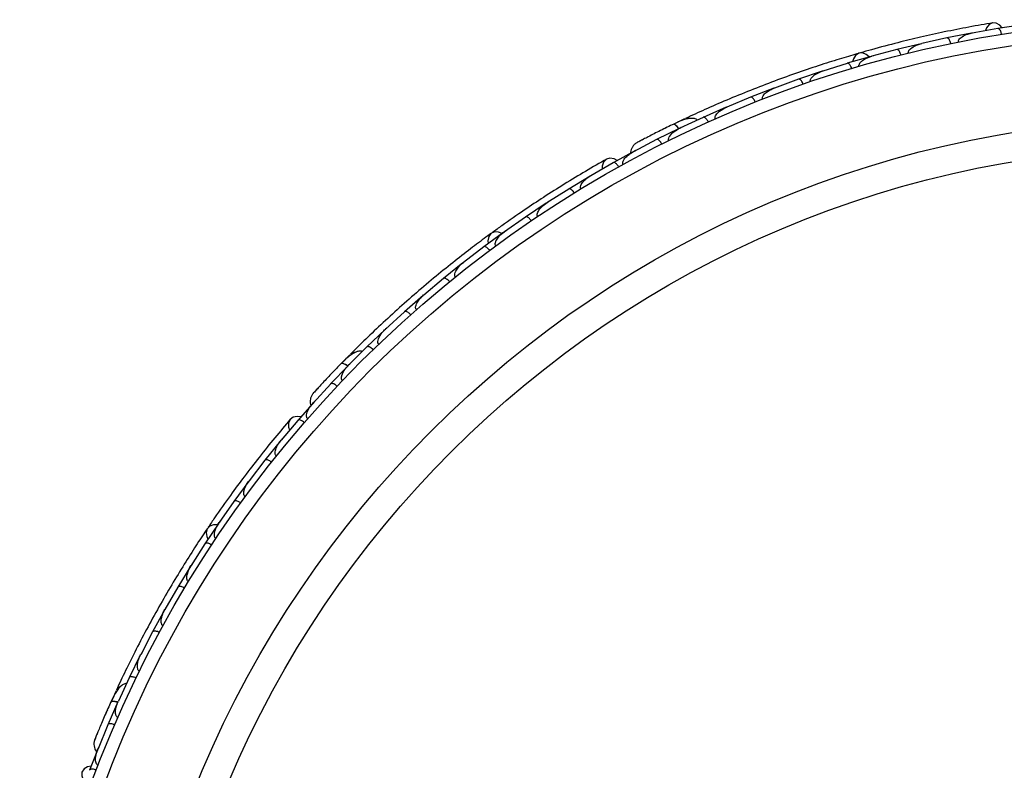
# Model space of a CAD drawing. Header units: millimetres. Extents: x 59 to 109, y 26 to 144.
# Tile 35 of 158: x 70.54 to 74.4, y 55.27 to 58.22. Entities that reach past the tile are written whole.
import ezdxf

# ---------------------------------------------------------------- set-up
doc = ezdxf.new("R2010")
doc.units = ezdxf.units.MM

msp = doc.modelspace()

# ---------------------------------------------------------------- linework, layer by layer
at = {"color": 7, "linetype": 'Continuous', "lineweight": 25}
for p, q in [((74.26959, 58.16427), (74.17308, 58.14523)), ((74.37269, 58.18216), (74.27243, 58.16439)), ((74.27931, 58.16561), (74.27275, 58.16447)), ((74.47052, 58.19716), (74.37269, 58.18224)), ((74.17308, 58.14516), (74.07426, 58.12312)), ((74.0815, 58.12473), (74.07453, 58.1232)), ((73.97632, 58.09964), (73.87892, 58.07339)), ((74.07146, 58.12287), (73.97631, 58.09972)), ((73.87614, 58.07302), (73.78235, 58.0458)), ((73.88625, 58.07536), (73.87912, 58.07346)), ((73.68362, 58.0148), (73.59118, 57.98353)), ((73.78236, 58.04572), (73.68637, 58.01529)), ((73.69358, 58.01757), (73.6865, 58.01535)), ((73.59119, 57.98346), (73.49661, 57.94884)), ((73.49388, 57.94823), (73.40279, 57.91292)), ((73.50346, 57.95135), (73.49666, 57.94889)), ((73.40281, 57.91284), (73.30957, 57.87402)), ((73.30692, 57.87331), (73.21719, 57.83392)), ((73.31597, 57.87669), (73.30954, 57.87403)), ((73.14419, 57.82753), (73.10451, 57.80872)), ((73.21721, 57.83384), (73.12546, 57.79082)), ((73.12276, 57.78996), (73.0344, 57.74644)), ((73.13118, 57.7935), (73.12537, 57.7908)), ((73.03443, 57.74637), (72.94413, 57.69905)), ((72.95118, 57.70336), (72.86436, 57.65588)), ((72.94912, 57.70166), (72.94399, 57.699)), ((72.86438, 57.6558), (72.77625, 57.60482)), ((72.77363, 57.60373), (72.68944, 57.55284)), ((72.7823, 57.60832), (72.77653, 57.605)), ((72.68947, 57.55277), (72.60415, 57.49826)), ((72.6016, 57.49706), (72.52011, 57.44277)), ((72.6104, 57.50225), (72.60438, 57.49843)), ((72.52014, 57.4427), (72.43759, 57.38472)), ((72.43511, 57.38342), (72.35628, 57.32577)), ((72.4438, 57.38908), (72.43776, 57.38486)), ((72.35632, 57.3257), (72.27653, 57.26426)), ((72.27411, 57.26286), (72.19794, 57.20187)), ((72.28252, 57.26888), (72.27663, 57.26437)), ((72.19798, 57.2018), (72.12094, 57.13693)), ((72.11858, 57.13542), (72.04506, 57.07108)), ((72.12652, 57.14163), (72.12097, 57.13698)), ((72.04511, 57.07101), (71.97077, 57.00265)), ((71.97588, 57.00734), (71.97074, 57.00264)), ((71.96852, 57.00107), (71.89767, 56.93336)), ((71.89772, 56.9333), (71.82622, 56.86149)), ((71.83127, 56.90239), (71.80041, 56.87114)), ((71.82398, 56.85976), (71.75583, 56.78864)), ((71.83067, 56.86596), (71.82614, 56.86144)), ((71.75589, 56.78859), (71.68721, 56.71324)), ((71.69237, 56.7197), (71.62701, 56.64539)), ((71.691, 56.7174), (71.6871, 56.71314)), ((71.62707, 56.64533), (71.56169, 56.56727)), ((71.55959, 56.56535), (71.49789, 56.48873)), ((71.56617, 56.57263), (71.56188, 56.56754)), ((71.49794, 56.48868), (71.43641, 56.40827)), ((71.43442, 56.40628), (71.37641, 56.32739)), ((71.44092, 56.41416), (71.43657, 56.40851)), ((71.37647, 56.32733), (71.31873, 56.24461)), ((71.31684, 56.24255), (71.26249, 56.16141)), ((71.32308, 56.25084), (71.31884, 56.24481)), ((71.26255, 56.16136), (71.20858, 56.07634)), ((71.21263, 56.08272), (71.20864, 56.07647)), ((71.20679, 56.0742), (71.15607, 55.99083)), ((71.15613, 55.99078), (71.10592, 55.90347)), ((71.10422, 55.90124), (71.05714, 55.81564)), ((71.10956, 55.90979), (71.10593, 55.90353)), ((71.05721, 55.81559), (71.01074, 55.72592)), ((71.01393, 55.73208), (71.01071, 55.72591)), ((71.00916, 55.72367), (70.96575, 55.63582)), ((70.96581, 55.63578), (70.92318, 55.54384)), ((70.91394, 55.584), (70.89563, 55.54408)), ((70.92167, 55.54145), (70.88196, 55.45131)), ((70.92584, 55.54957), (70.92313, 55.54377)), ((70.88202, 55.45128), (70.84326, 55.35698)), ((70.8459, 55.36482), (70.8099, 55.27264)), ((70.8454, 55.36219), (70.84319, 55.35685))]:
    msp.add_line(p, q, dxfattribs=at)
at = {"color": 7, "linetype": 'Continuous', "lineweight": 25, "flags": 128}
for points in [[(74.38994, 58.18521), (74.38082, 58.19562), (74.36668, 58.20348), (74.35169, 58.20419), (74.33806, 58.19765), (74.32782, 58.18483), (74.3237, 58.17393)], [(73.86767, 58.07076), (73.85647, 58.08071), (73.84162, 58.08642), (73.82689, 58.08506), (73.81439, 58.07684), (73.80594, 58.06294), (73.80329, 58.0523)], [(73.05452, 57.78458), (73.05484, 57.78472), (73.05515, 57.78484)], [(72.87955, 57.66458), (72.86742, 57.67124), (72.85145, 57.67378), (72.83712, 57.66932), (72.82655, 57.65852), (72.82131, 57.64297), (72.82116, 57.63132)], [(72.42793, 57.3784), (72.414, 57.38392), (72.39809, 57.3842), (72.38471, 57.37789), (72.37578, 57.36589), (72.37259, 57.34994), (72.37374, 57.33903)], [(71.76169, 56.83137), (71.76194, 56.83161), (71.76219, 56.83182)], [(71.63832, 56.65876), (71.62464, 56.66087), (71.60876, 56.65779), (71.59682, 56.6487), (71.59059, 56.63494), (71.59098, 56.61853), (71.59482, 56.60754)], [(71.31181, 56.23537), (71.29683, 56.23579), (71.28179, 56.23062), (71.27137, 56.22012), (71.26708, 56.20578), (71.26954, 56.1897), (71.27436, 56.17985)], [(70.81595, 55.28907), (70.80238, 55.28638), (70.7885, 55.27805), (70.78039, 55.26543), (70.77924, 55.25036), (70.78522, 55.23507), (70.7926, 55.22606)]]:
    msp.add_lwpolyline(points, dxfattribs=at)
at = {"color": 1, "linetype": 'Continuous', "lineweight": 25, "flags": 128}
for points in [[(73.12206, 57.78933), (73.12016, 57.79189), (73.11512, 57.79788), (73.1103, 57.80246), (73.10587, 57.80546), (73.10201, 57.80675), (73.09887, 57.8063)], [(71.82354, 56.85893), (71.82087, 56.86069), (71.81409, 56.86459), (71.80799, 56.86725), (71.80281, 56.86855), (71.79874, 56.86845), (71.79594, 56.86695)], [(70.92154, 55.54051), (70.91843, 55.54126), (70.91072, 55.54261), (70.90408, 55.54301), (70.89877, 55.54246), (70.89498, 55.54098), (70.89286, 55.53861)]]:
    msp.add_lwpolyline(points, dxfattribs=at)
at = {"color": 7, "linetype": 'Continuous', "lineweight": 25}
for radius in [4.575, 4.525, 4.188, 4.075]:
    msp.add_circle((75.11108, 53.64198), radius, dxfattribs=at)
for centre, start, end in [((73.15686, 57.80555), 65.6192, 111.09896), ((71.85069, 56.88608), 85.6192, 131.09896), ((70.93776, 55.57531), 105.6192, 151.09896)]:
    msp.add_arc(centre, 0.02567, start, end, dxfattribs=at)
for points, knots in [([(74.35276, 58.20438), (74.3224, 58.19918), (74.26465, 58.18927), (74.16742, 58.17002), (74.07352, 58.14944), (73.97755, 58.12621), (73.8982, 58.10556), (73.84825, 58.09107), (73.83377, 58.08687)], [0, 0, 0, 0, 0.2180556, 0.4147202, 0.5912036, 0.7489875, 0.9272426, 1, 1, 1, 1]), ([(74.21834, 58.12903), (74.21819, 58.13012), (74.21801, 58.13152), (74.21839, 58.13441), (74.22013, 58.13915), (74.22524, 58.14497), (74.23673, 58.15349), (74.25274, 58.16028), (74.26654, 58.16378), (74.27253, 58.1649), (74.27261, 58.16491)], [0, 0, 0, 0, 0.0439924, 0.0565425, 0.1182118, 0.2485839, 0.3779124, 0.7339208, 0.9964229, 1, 1, 1, 1]), ([(74.38707, 58.15932), (74.38678, 58.16087), (74.38602, 58.16496), (74.38399, 58.17119), (74.38091, 58.17725), (74.37727, 58.18138), (74.37451, 58.18247), (74.37307, 58.18239), (74.37282, 58.18235), (74.37278, 58.18234)], [0, 0, 0, 0, 0.1152798, 0.3056806, 0.5012898, 0.7256609, 0.9501956, 0.9934701, 1, 1, 1, 1]), ([(74.02197, 58.08545), (74.02181, 58.08627), (74.0215, 58.08785), (74.02178, 58.09096), (74.02356, 58.09598), (74.02825, 58.10175), (74.0392, 58.11069), (74.05479, 58.11815), (74.06844, 58.12226), (74.07432, 58.12362), (74.0744, 58.12364)], [0, 0, 0, 0, 0.0336188, 0.0647198, 0.1259403, 0.2511281, 0.3754616, 0.735616, 0.9964191, 1, 1, 1, 1]), ([(74.18848, 58.12298), (74.18844, 58.1232), (74.18785, 58.12595), (74.18633, 58.13118), (74.18338, 58.13767), (74.17977, 58.14275), (74.17625, 58.14529), (74.17405, 58.14552), (74.17318, 58.14535), (74.17315, 58.14534)], [0, 0, 0, 0, 0.0163611, 0.206885, 0.3985455, 0.5994314, 0.8309806, 0.9934816, 1, 1, 1, 1]), ([(73.82846, 58.08557), (73.80635, 58.07909), (73.76221, 58.06616), (73.68041, 58.04044), (73.59118, 58.01042), (73.49686, 57.97653), (73.40144, 57.93974), (73.30899, 57.90181), (73.22189, 57.8639), (73.17221, 57.8409), (73.14736, 57.82939)], [0, 0, 0, 0, 0.1251424, 0.2497929, 0.374676, 0.4998622, 0.6249666, 0.7502587, 0.8750633, 1, 1, 1, 1]), ([(73.99268, 58.07817), (73.99226, 58.07969), (73.99114, 58.0837), (73.98856, 58.08972), (73.98495, 58.09548), (73.98094, 58.09927), (73.97807, 58.1001), (73.97664, 58.09989), (73.97639, 58.09983), (73.97635, 58.09982)], [0, 0, 0, 0, 0.1157169, 0.3058088, 0.5011944, 0.7257089, 0.9503963, 0.9934905, 1, 1, 1, 1]), ([(73.79964, 58.02498), (73.79915, 58.02648), (73.79785, 58.03044), (73.79501, 58.03634), (73.79114, 58.04194), (73.78697, 58.04555), (73.78407, 58.04625), (73.78264, 58.04598), (73.78239, 58.0459), (73.78236, 58.04589)], [0, 0, 0, 0, 0.1158119, 0.3058371, 0.5011744, 0.7257197, 0.95044, 0.9934949, 1, 1, 1, 1]), ([(73.82843, 58.03349), (73.82829, 58.03405), (73.82782, 58.03581), (73.82797, 58.03919), (73.83041, 58.04609), (73.83693, 58.05313), (73.85281, 58.06482), (73.86738, 58.07066), (73.87893, 58.07388), (73.87901, 58.0739)], [0, 0, 0, 0, 0.02335, 0.0734618, 0.134698, 0.325553, 0.4727956, 0.9964114, 1, 1, 1, 1]), ([(73.6377, 57.97323), (73.63759, 57.97354), (73.63725, 57.97457), (73.63689, 57.97703), (73.63739, 57.98079), (73.64013, 57.98706), (73.64591, 57.99372), (73.66078, 58.00563), (73.67496, 58.01206), (73.68633, 58.01577), (73.68641, 58.0158)], [0, 0, 0, 0, 0.0130732, 0.044023, 0.1002245, 0.1663566, 0.3297208, 0.4739231, 0.9964125, 1, 1, 1, 1]), ([(73.60933, 57.96347), (73.60925, 57.96369), (73.60831, 57.96634), (73.60611, 57.97133), (73.60233, 57.97737), (73.59808, 57.98193), (73.59424, 57.98398), (73.59202, 57.98391), (73.59118, 57.98362), (73.59115, 57.98361)], [0, 0, 0, 0, 0.01674193, 0.20707182, 0.39855042, 0.59933539, 0.83103755, 0.9934948, 1, 1, 1, 1]), ([(73.44976, 57.90468), (73.44973, 57.90474), (73.44926, 57.90591), (73.44871, 57.90864), (73.44941, 57.91364), (73.45372, 57.92225), (73.46404, 57.93218), (73.4792, 57.94194), (73.49058, 57.94709), (73.49651, 57.94931), (73.49659, 57.94934)], [0, 0, 0, 0, 0.0028352, 0.050977, 0.1103366, 0.2078119, 0.4531845, 0.7216401, 0.9964148, 1, 1, 1, 1]), ([(73.42175, 57.89366), (73.42167, 57.89387), (73.42061, 57.89648), (73.4182, 57.90136), (73.41415, 57.90723), (73.40971, 57.9116), (73.40579, 57.91348), (73.40358, 57.91332), (73.40275, 57.913), (73.40272, 57.91298)], [0, 0, 0, 0, 0.016652, 0.2070285, 0.3985507, 0.5993597, 0.831024, 0.9934916, 1, 1, 1, 1]), ([(73.26463, 57.82781), (73.26429, 57.82872), (73.26355, 57.83069), (73.26355, 57.83475), (73.26546, 57.84109), (73.27431, 57.85367), (73.29, 57.86507), (73.30397, 57.87215), (73.30948, 57.8745), (73.30955, 57.87453)], [0, 0, 0, 0, 0.0388574, 0.084812, 0.162938, 0.3126958, 0.7369051, 0.9964149, 1, 1, 1, 1]), ([(73.19496, 57.82324), (73.1931, 57.82442), (73.18698, 57.82833), (73.16894, 57.83099), (73.13901, 57.82536), (73.11251, 57.81278), (73.09883, 57.80628)], [0, 0, 0, 0, 0.0722062, 0.2380923, 0.6065513, 1, 1, 1, 1]), ([(73.23692, 57.81548), (73.23624, 57.8169), (73.23444, 57.82065), (73.23085, 57.82614), (73.2263, 57.83118), (73.22169, 57.83422), (73.21873, 57.83454), (73.21736, 57.83409), (73.21712, 57.83398), (73.21709, 57.83397)], [0, 0, 0, 0, 0.11561, 0.3057804, 0.5012224, 0.7256982, 0.9503445, 0.9934853, 1, 1, 1, 1]), ([(73.10178, 57.80771), (73.09315, 57.80353), (73.07594, 57.79518), (73.0494, 57.78206), (73.02406, 57.76934), (73.00119, 57.75768), (72.9819, 57.74771), (72.96751, 57.7402), (72.95833, 57.73537), (72.95723, 57.73478), (72.9567, 57.73448)], [0, 0, 0, 0, 0.12533411, 0.25023512, 0.37570478, 0.50150733, 0.62708115, 0.75240271, 0.87833345, 1, 1, 1, 1]), ([(73.07036, 57.79239), (73.07027, 57.79234), (73.06494, 57.78977), (73.05968, 57.78715), (73.05451, 57.78458)], [0, 0, 0, 0, 0.0174037, 1, 1, 1, 1]), ([(73.08233, 57.74256), (73.08205, 57.74318), (73.08131, 57.74481), (73.08088, 57.74834), (73.08194, 57.75414), (73.08823, 57.76556), (73.10306, 57.77893), (73.11743, 57.7875), (73.12525, 57.79125), (73.12533, 57.79129)], [0, 0, 0, 0, 0.0273886, 0.0721385, 0.1418849, 0.2690946, 0.6203421, 0.9964192, 1, 1, 1, 1]), ([(73.12117, 57.78801), (73.1209, 57.78846), (73.11784, 57.79343), (73.11186, 57.80016), (73.10443, 57.80641), (73.1005, 57.80703), (73.09898, 57.80635), (73.09887, 57.8063)], [0, 0, 0, 0, 0.0316493, 0.3464731, 0.6613851, 0.9762941, 1, 1, 1, 1]), ([(72.98167, 57.74761), (72.97502, 57.74415), (72.96171, 57.73721), (72.95848, 57.73546), (72.95686, 57.73459)], [0, 0, 0, 0, 0.4997894, 1, 1, 1, 1]), ([(73.05487, 57.72886), (73.05413, 57.73025), (73.05217, 57.73391), (73.04835, 57.73924), (73.04358, 57.74408), (73.03886, 57.74692), (73.03589, 57.74712), (73.03454, 57.7466), (73.03431, 57.74649), (73.03428, 57.74647)], [0, 0, 0, 0, 0.1153787, 0.305714, 0.5012752, 0.7256734, 0.9502371, 0.9934744, 1, 1, 1, 1]), ([(72.9029, 57.64879), (72.90271, 57.64915), (72.90199, 57.65049), (72.90125, 57.65352), (72.90163, 57.65886), (72.90593, 57.66913), (72.91594, 57.68025), (72.92966, 57.69116), (72.939, 57.69686), (72.94388, 57.69947), (72.94395, 57.6995)], [0, 0, 0, 0, 0.0165279, 0.0607653, 0.1238722, 0.2334997, 0.5249132, 0.7588895, 0.9964268, 1, 1, 1, 1]), ([(72.95678, 57.73454), (72.95332, 57.73214), (72.94656, 57.72746), (72.93915, 57.71786), (72.93464, 57.70772), (72.93217, 57.69938), (72.9326, 57.69463), (72.93272, 57.69326)], [0, 0, 0, 0, 0.25091, 0.490928, 0.714443, 0.9181712, 1, 1, 1, 1]), ([(72.83806, 57.66988), (72.81131, 57.6546), (72.76043, 57.62554), (72.67565, 57.5742), (72.59445, 57.52274), (72.51221, 57.46809), (72.44471, 57.42154), (72.40273, 57.39085), (72.39056, 57.38195)], [0, 0, 0, 0, 0.2180556, 0.4147202, 0.5912036, 0.7489875, 0.9272426, 1, 1, 1, 1]), ([(72.88571, 57.63927), (72.88491, 57.64062), (72.8828, 57.6442), (72.87876, 57.64936), (72.87379, 57.65401), (72.86896, 57.65665), (72.86599, 57.65672), (72.86467, 57.65615), (72.86444, 57.65603), (72.86441, 57.65601)], [0, 0, 0, 0, 0.1152798, 0.3056806, 0.5012898, 0.7256609, 0.9501956, 0.9934701, 1, 1, 1, 1]), ([(72.73752, 57.55309), (72.73701, 57.55407), (72.73635, 57.55532), (72.73572, 57.55817), (72.73574, 57.56322), (72.73855, 57.57043), (72.74643, 57.58237), (72.75915, 57.59423), (72.77093, 57.60224), (72.77617, 57.60533), (72.77624, 57.60537)], [0, 0, 0, 0, 0.0439924, 0.0565425, 0.1182118, 0.2485839, 0.3779124, 0.7339208, 0.9964229, 1, 1, 1, 1]), ([(72.71153, 57.5372), (72.71141, 57.53739), (72.70992, 57.53977), (72.7067, 57.54417), (72.70171, 57.54925), (72.69658, 57.5528), (72.6924, 57.55398), (72.69026, 57.55344), (72.6895, 57.55298), (72.68947, 57.55296)], [0, 0, 0, 0, 0.0163611, 0.206885, 0.3985455, 0.5994314, 0.8309806, 0.9934816, 1, 1, 1, 1]), ([(72.5679, 57.44498), (72.56746, 57.44569), (72.56663, 57.44707), (72.56583, 57.45009), (72.56579, 57.45541), (72.56822, 57.46244), (72.57545, 57.47459), (72.58756, 57.48693), (72.59898, 57.49546), (72.60403, 57.49875), (72.6041, 57.49879)], [0, 0, 0, 0, 0.0336188, 0.0647198, 0.1259403, 0.2511281, 0.3754616, 0.735616, 0.9964191, 1, 1, 1, 1]), ([(72.54286, 57.42812), (72.54194, 57.4294), (72.53952, 57.43279), (72.53503, 57.43756), (72.52967, 57.44174), (72.52461, 57.44393), (72.52163, 57.44373), (72.52036, 57.44304), (72.52014, 57.4429), (72.52011, 57.44288)], [0, 0, 0, 0, 0.1157169, 0.3058088, 0.5011944, 0.7257089, 0.9503963, 0.9934905, 1, 1, 1, 1]), ([(72.38601, 57.3789), (72.36745, 57.36525), (72.3304, 57.33801), (72.26233, 57.28586), (72.18874, 57.22714), (72.1117, 57.16302), (72.03462, 57.09582), (71.96072, 57.02856), (71.89184, 56.96315), (71.85302, 56.92454), (71.83361, 56.90522)], [0, 0, 0, 0, 0.1251424, 0.2497929, 0.374676, 0.4998622, 0.6249666, 0.7502587, 0.8750633, 1, 1, 1, 1]), ([(72.4038, 57.32996), (72.40347, 57.33044), (72.40243, 57.33193), (72.40142, 57.33515), (72.40135, 57.34247), (72.40507, 57.35132), (72.416, 57.36774), (72.42768, 57.37821), (72.43743, 57.38518), (72.4375, 57.38523)], [0, 0, 0, 0, 0.02335, 0.0734618, 0.134698, 0.325553, 0.4727956, 0.9964114, 1, 1, 1, 1]), ([(72.37965, 57.31211), (72.37868, 57.31335), (72.3761, 57.31663), (72.37141, 57.32121), (72.36587, 57.32514), (72.36071, 57.32711), (72.35774, 57.32678), (72.3565, 57.32603), (72.35629, 57.32588), (72.35626, 57.32585)], [0, 0, 0, 0, 0.1158119, 0.3058371, 0.5011744, 0.7257197, 0.95044, 0.9934949, 1, 1, 1, 1]), ([(72.24518, 57.2081), (72.24498, 57.20835), (72.2443, 57.2092), (72.24312, 57.21139), (72.2423, 57.21509), (72.24273, 57.22193), (72.24589, 57.23016), (72.25579, 57.24644), (72.26691, 57.25733), (72.27633, 57.2647), (72.27639, 57.26475)], [0, 0, 0, 0, 0.0130732, 0.044023, 0.1002245, 0.1663566, 0.3297208, 0.4739231, 0.9964125, 1, 1, 1, 1]), ([(72.22185, 57.18923), (72.22171, 57.1894), (72.21992, 57.19157), (72.21615, 57.19551), (72.21053, 57.19988), (72.20497, 57.20272), (72.20066, 57.20333), (72.1986, 57.20251), (72.19791, 57.20195), (72.19788, 57.20193)], [0, 0, 0, 0, 0.0167419, 0.2070718, 0.3985504, 0.5993354, 0.8310375, 0.9934948, 1, 1, 1, 1]), ([(72.09202, 57.0794), (72.09197, 57.07945), (72.09113, 57.08038), (72.08968, 57.08276), (72.08863, 57.0877), (72.08973, 57.09726), (72.09603, 57.11013), (72.10694, 57.12448), (72.11587, 57.13321), (72.12068, 57.13733), (72.12075, 57.13739)], [0, 0, 0, 0, 0.00283524, 0.05097702, 0.11033655, 0.20781194, 0.45318455, 0.72164005, 0.99641479, 1, 1, 1, 1]), ([(72.06947, 57.05946), (72.06932, 57.05963), (72.06743, 57.06172), (72.06349, 57.06549), (72.05769, 57.06962), (72.05202, 57.07221), (72.04769, 57.07263), (72.04567, 57.07173), (72.045, 57.07114), (72.04498, 57.07112)], [0, 0, 0, 0, 0.01665195, 0.20702847, 0.39855075, 0.59935968, 0.83102403, 0.99349163, 1, 1, 1, 1]), ([(71.94434, 56.94385), (71.94371, 56.94459), (71.94235, 56.94619), (71.94096, 56.95001), (71.94058, 56.95661), (71.9446, 56.97147), (71.95544, 56.98754), (71.96614, 56.99897), (71.97052, 57.00306), (71.97058, 57.00311)], [0, 0, 0, 0, 0.0388574, 0.084812, 0.162938, 0.3126958, 0.7369051, 0.9964149, 1, 1, 1, 1]), ([(71.92252, 56.92279), (71.92197, 56.92334), (71.92086, 56.92446), (71.91876, 56.92636), (71.91622, 56.92843), (71.91327, 56.9305), (71.91035, 56.93222), (71.90745, 56.93359), (71.90462, 56.93452), (71.90203, 56.9349), (71.89983, 56.93471), (71.89845, 56.93412), (71.89778, 56.93358), (71.89759, 56.9334), (71.89756, 56.93337)], [0, 0, 0, 0, 0.0574106, 0.1154252, 0.2092601, 0.3056827, 0.4021848, 0.5011675, 0.6118602, 0.7257855, 0.8367035, 0.9504885, 0.9935042, 1, 1, 1, 1]), ([(71.88044, 56.91572), (71.87829, 56.9162), (71.8712, 56.91778), (71.85334, 56.91411), (71.82714, 56.89859), (71.80654, 56.8777), (71.79591, 56.86692)], [0, 0, 0, 0, 0.0722062, 0.2380923, 0.6065513, 1, 1, 1, 1]), ([(71.79819, 56.86926), (71.79152, 56.86238), (71.77819, 56.84865), (71.75775, 56.82725), (71.73828, 56.80662), (71.72078, 56.78784), (71.70606, 56.77188), (71.69511, 56.7599), (71.68813, 56.75222), (71.68731, 56.75129), (71.6869, 56.75083)], [0, 0, 0, 0, 0.1253341, 0.2502351, 0.3757048, 0.5015073, 0.6270811, 0.7524027, 0.8783335, 1, 1, 1, 1]), ([(71.82315, 56.85739), (71.82274, 56.85772), (71.81817, 56.86134), (71.81024, 56.86562), (71.80113, 56.86895), (71.79722, 56.86819), (71.79602, 56.86703), (71.79594, 56.86695)], [0, 0, 0, 0, 0.0316491, 0.3464729, 0.661385, 0.9762941, 1, 1, 1, 1]), ([(71.80219, 56.80139), (71.80195, 56.80162), (71.80146, 56.80209), (71.80086, 56.80284), (71.80036, 56.80357), (71.79994, 56.80428), (71.79957, 56.80503), (71.7992, 56.80593), (71.79886, 56.80699), (71.79858, 56.80822), (71.79839, 56.80948), (71.79825, 56.81107), (71.79825, 56.81299), (71.79844, 56.81523), (71.7988, 56.81746), (71.79934, 56.81991), (71.80009, 56.82257), (71.80109, 56.82542), (71.80222, 56.82822), (71.80348, 56.83098), (71.80486, 56.83371), (71.80634, 56.83641), (71.8079, 56.83906), (71.80957, 56.8417), (71.81134, 56.84433), (71.8132, 56.84695), (71.81514, 56.84952), (71.81781, 56.8529), (71.82131, 56.85701), (71.82431, 56.86022), (71.82588, 56.86183), (71.82594, 56.86188)], [0, 0, 0, 0, 0.0136004, 0.0273521, 0.0383826, 0.0494831, 0.0607816, 0.0721388, 0.0892941, 0.1065889, 0.1242322, 0.1419631, 0.17329, 0.2048652, 0.2369916, 0.2692377, 0.3123122, 0.3555278, 0.3990692, 0.4426871, 0.4871255, 0.5316139, 0.5762306, 0.6208822, 0.6675583, 0.7142647, 0.7610545, 0.8078691, 0.9020625, 0.9964289, 1, 1, 1, 1]), ([(71.77391, 56.84412), (71.77384, 56.84405), (71.76971, 56.8398), (71.76566, 56.83554), (71.76169, 56.83136)], [0, 0, 0, 0, 0.0174037, 1, 1, 1, 1]), ([(71.70588, 56.77171), (71.70082, 56.76618), (71.69068, 56.75511), (71.68824, 56.75236), (71.68702, 56.75099)], [0, 0, 0, 0, 0.4997894, 1, 1, 1, 1]), ([(71.78108, 56.77913), (71.77991, 56.78017), (71.77681, 56.78295), (71.7714, 56.78664), (71.76526, 56.78957), (71.75985, 56.79062), (71.757, 56.78979), (71.75591, 56.78885), (71.75573, 56.78866), (71.75571, 56.78863)], [0, 0, 0, 0, 0.1153787, 0.305714, 0.5012752, 0.7256734, 0.9502371, 0.9934744, 1, 1, 1, 1]), ([(71.68696, 56.75091), (71.68453, 56.74748), (71.67978, 56.74077), (71.6761, 56.72921), (71.67532, 56.71814), (71.67586, 56.70946), (71.67789, 56.70514), (71.67847, 56.7039)], [0, 0, 0, 0, 0.25091, 0.490928, 0.714443, 0.9181712, 1, 1, 1, 1]), ([(71.66566, 56.65191), (71.66535, 56.65218), (71.66423, 56.65319), (71.66249, 56.65579), (71.66103, 56.66093), (71.66155, 56.67206), (71.66715, 56.68593), (71.67631, 56.70088), (71.68314, 56.70942), (71.68683, 56.71354), (71.68689, 56.7136)], [0, 0, 0, 0, 0.0165279, 0.0607653, 0.1238722, 0.2334997, 0.5249132, 0.7588895, 0.9964268, 1, 1, 1, 1]), ([(71.59751, 56.64954), (71.5776, 56.62604), (71.53973, 56.58133), (71.47763, 56.50409), (71.41892, 56.42797), (71.36034, 56.34848), (71.31283, 56.28166), (71.28387, 56.23845), (71.27548, 56.22593)], [0, 0, 0, 0, 0.2180556, 0.4147202, 0.5912036, 0.7489875, 0.9272426, 1, 1, 1, 1]), ([(71.65276, 56.63708), (71.65155, 56.63808), (71.64834, 56.64072), (71.64278, 56.64419), (71.63652, 56.64685), (71.63108, 56.64768), (71.62826, 56.64674), (71.62722, 56.64575), (71.62704, 56.64555), (71.62702, 56.64553)], [0, 0, 0, 0, 0.1152798, 0.3056806, 0.5012898, 0.7256609, 0.9501956, 0.9934701, 1, 1, 1, 1]), ([(71.54298, 56.50542), (71.54217, 56.50616), (71.54112, 56.50711), (71.53956, 56.50957), (71.53785, 56.51432), (71.53802, 56.52206), (71.54134, 56.53598), (71.54924, 56.55147), (71.55756, 56.56302), (71.56143, 56.56772), (71.56149, 56.56779)], [0, 0, 0, 0, 0.0439924, 0.0565425, 0.1182118, 0.2485839, 0.3779124, 0.7339208, 0.9964229, 1, 1, 1, 1]), ([(71.52399, 56.48159), (71.52382, 56.48173), (71.5216, 56.48346), (71.51707, 56.48649), (71.51064, 56.48956), (71.50461, 56.49114), (71.50028, 56.49082), (71.49845, 56.48958), (71.4979, 56.48889), (71.49788, 56.48886)], [0, 0, 0, 0, 0.0163611, 0.206885, 0.3985455, 0.5994314, 0.8309806, 0.9934816, 1, 1, 1, 1]), ([(71.42057, 56.34581), (71.41991, 56.34633), (71.41866, 56.34734), (71.41687, 56.34991), (71.41501, 56.35489), (71.4149, 56.36233), (71.41753, 56.37622), (71.42469, 56.39195), (71.43251, 56.40387), (71.43613, 56.4087), (71.43618, 56.40876)], [0, 0, 0, 0, 0.0336188, 0.0647198, 0.1259403, 0.2511281, 0.3754616, 0.735616, 0.9964191, 1, 1, 1, 1]), ([(71.40281, 56.3214), (71.40151, 56.32229), (71.39807, 56.32465), (71.39222, 56.3276), (71.38575, 56.32969), (71.38025, 56.33002), (71.37752, 56.32882), (71.37655, 56.32773), (71.3764, 56.32752), (71.37638, 56.32749)], [0, 0, 0, 0, 0.1157169, 0.3058088, 0.5011944, 0.7257089, 0.9503963, 0.9934905, 1, 1, 1, 1]), ([(71.3057, 56.1816), (71.30523, 56.18194), (71.30375, 56.18298), (71.30169, 56.18567), (71.29912, 56.19252), (71.29959, 56.2021), (71.30424, 56.22127), (71.31165, 56.23511), (71.31842, 56.245), (71.31847, 56.24507)], [0, 0, 0, 0, 0.02335, 0.0734618, 0.134698, 0.325553, 0.4727956, 0.9964114, 1, 1, 1, 1]), ([(71.27225, 56.22151), (71.25948, 56.20234), (71.23398, 56.16406), (71.18785, 56.09178), (71.13879, 56.01143), (71.08832, 55.92483), (71.03886, 55.83532), (70.99243, 55.74683), (70.95008, 55.66181), (70.92681, 55.61225), (70.91517, 55.58746)], [0, 0, 0, 0, 0.1251424, 0.2497929, 0.374676, 0.4998622, 0.6249666, 0.7502587, 0.8750633, 1, 1, 1, 1]), ([(71.28911, 56.15657), (71.28777, 56.1574), (71.28424, 56.1596), (71.27826, 56.1623), (71.27171, 56.1641), (71.26619, 56.16418), (71.26351, 56.16286), (71.2626, 56.16173), (71.26246, 56.16151), (71.26244, 56.16149)], [0, 0, 0, 0, 0.1158119, 0.3058371, 0.5011744, 0.7257197, 0.95044, 0.9934949, 1, 1, 1, 1]), ([(71.19833, 56.01284), (71.19805, 56.013), (71.19712, 56.01357), (71.19527, 56.01523), (71.19323, 56.01843), (71.1913, 56.025), (71.19145, 56.03382), (71.19518, 56.0525), (71.20191, 56.06653), (71.20824, 56.07668), (71.20828, 56.07675)], [0, 0, 0, 0, 0.0130732, 0.044023, 0.1002245, 0.1663566, 0.3297208, 0.4739231, 0.9964125, 1, 1, 1, 1]), ([(71.18286, 55.98713), (71.18267, 55.98724), (71.18024, 55.98867), (71.17535, 55.99107), (71.16857, 55.99327), (71.16239, 55.99403), (71.15813, 55.99313), (71.15647, 55.99166), (71.15601, 55.9909), (71.156, 55.99087)], [0, 0, 0, 0, 0.0167419, 0.2070718, 0.3985504, 0.5993354, 0.8310375, 0.9934948, 1, 1, 1, 1]), ([(71.09842, 55.83952), (71.09836, 55.83955), (71.09725, 55.84013), (71.09507, 55.84188), (71.0924, 55.84616), (71.09016, 55.85552), (71.09168, 55.86977), (71.09702, 55.88698), (71.10243, 55.89824), (71.10554, 55.90376), (71.10558, 55.90383)], [0, 0, 0, 0, 0.0028352, 0.050977, 0.1103366, 0.2078119, 0.4531845, 0.7216401, 0.9964148, 1, 1, 1, 1]), ([(71.08405, 55.81307), (71.08385, 55.81318), (71.08137, 55.8145), (71.07638, 55.81669), (71.06951, 55.81858), (71.06329, 55.81908), (71.05908, 55.818), (71.05749, 55.81645), (71.05707, 55.81567), (71.05705, 55.81564)], [0, 0, 0, 0, 0.016652, 0.2070285, 0.3985507, 0.5993597, 0.831024, 0.9934916, 1, 1, 1, 1]), ([(71.00601, 55.66163), (71.00517, 55.66211), (71.00334, 55.66315), (71.00073, 55.66626), (70.99811, 55.67234), (70.99681, 55.68767), (71.0015, 55.70649), (71.00765, 55.72088), (71.01036, 55.72623), (71.0104, 55.7263)], [0, 0, 0, 0, 0.0388574, 0.084812, 0.162938, 0.3126958, 0.7369051, 0.9964149, 1, 1, 1, 1]), ([(70.95558, 55.61335), (70.9534, 55.61306), (70.9462, 55.61212), (70.93067, 55.60257), (70.91136, 55.57901), (70.89915, 55.55234), (70.89284, 55.53857)], [0, 0, 0, 0, 0.0722062, 0.2380923, 0.6065513, 1, 1, 1, 1]), ([(70.99271, 55.63438), (70.99128, 55.63503), (70.98749, 55.63675), (70.98121, 55.63864), (70.97448, 55.63958), (70.969, 55.63895), (70.96652, 55.63729), (70.96577, 55.63606), (70.96565, 55.63582), (70.96564, 55.63579)], [0, 0, 0, 0, 0.11561, 0.3057804, 0.5012224, 0.7256982, 0.9503445, 0.9934853, 1, 1, 1, 1]), ([(70.89418, 55.54156), (70.89027, 55.53281), (70.88244, 55.51535), (70.87055, 55.48824), (70.85931, 55.46221), (70.84929, 55.43857), (70.84091, 55.41854), (70.83472, 55.40354), (70.83079, 55.39393), (70.83034, 55.39278), (70.83011, 55.39221)], [0, 0, 0, 0, 0.12533411, 0.25023512, 0.37570478, 0.50150733, 0.62708115, 0.75240271, 0.87833345, 1, 1, 1, 1]), ([(70.9217, 55.53894), (70.9212, 55.5391), (70.91567, 55.54094), (70.90676, 55.54226), (70.89705, 55.54226), (70.89364, 55.54022), (70.89291, 55.53872), (70.89286, 55.53861)], [0, 0, 0, 0, 0.0316493, 0.3464731, 0.6613851, 0.9762941, 1, 1, 1, 1]), ([(70.92116, 55.47915), (70.92055, 55.47944), (70.91893, 55.48022), (70.91633, 55.48265), (70.91342, 55.48777), (70.9109, 55.50056), (70.91366, 55.52033), (70.91917, 55.53614), (70.92275, 55.54404), (70.92278, 55.54411)], [0, 0, 0, 0, 0.0273886, 0.0721385, 0.1418849, 0.2690946, 0.6203421, 0.9964192, 1, 1, 1, 1]), ([(70.87997, 55.50963), (70.87993, 55.50953), (70.87749, 55.50413), (70.87515, 55.49875), (70.87285, 55.49346)], [0, 0, 0, 0, 0.0174037, 1, 1, 1, 1]), ([(70.90893, 55.45101), (70.90748, 55.45159), (70.90361, 55.45314), (70.89726, 55.45476), (70.8905, 55.45541), (70.88506, 55.45454), (70.88266, 55.45279), (70.88196, 55.45153), (70.88185, 55.45129), (70.88184, 55.45126)], [0, 0, 0, 0, 0.1153787, 0.305714, 0.5012752, 0.7256734, 0.9502371, 0.9934744, 1, 1, 1, 1]), ([(70.83014, 55.3923), (70.82903, 55.38824), (70.82687, 55.38031), (70.82736, 55.3682), (70.83042, 55.35753), (70.83388, 55.34955), (70.83727, 55.34618), (70.83824, 55.34522)], [0, 0, 0, 0, 0.25091, 0.490928, 0.714443, 0.9181712, 1, 1, 1, 1]), ([(70.84081, 55.41832), (70.83794, 55.41139), (70.8322, 55.39752), (70.83085, 55.3941), (70.83017, 55.39239)], [0, 0, 0, 0, 0.4997894, 1, 1, 1, 1]), ([(70.84399, 55.29198), (70.8436, 55.29214), (70.8422, 55.2927), (70.83968, 55.29455), (70.83654, 55.29888), (70.83323, 55.30951), (70.83375, 55.32446), (70.83725, 55.34164), (70.84074, 55.35201), (70.8428, 55.35714), (70.84283, 55.35722)], [0, 0, 0, 0, 0.0165279, 0.0607653, 0.1238722, 0.2334997, 0.5249132, 0.7588895, 0.9964268, 1, 1, 1, 1]), ([(70.83694, 55.27364), (70.83546, 55.27416), (70.83153, 55.27554), (70.82512, 55.2769), (70.81834, 55.27727), (70.81294, 55.27618), (70.81061, 55.27433), (70.80997, 55.27305), (70.80987, 55.2728), (70.80986, 55.27277)], [0, 0, 0, 0, 0.1152798, 0.3056806, 0.5012898, 0.7256609, 0.9501956, 0.9934701, 1, 1, 1, 1])]:
    msp.add_open_spline(points, degree=3, knots=knots, dxfattribs=at)

doc.saveas('drawing.dxf')
